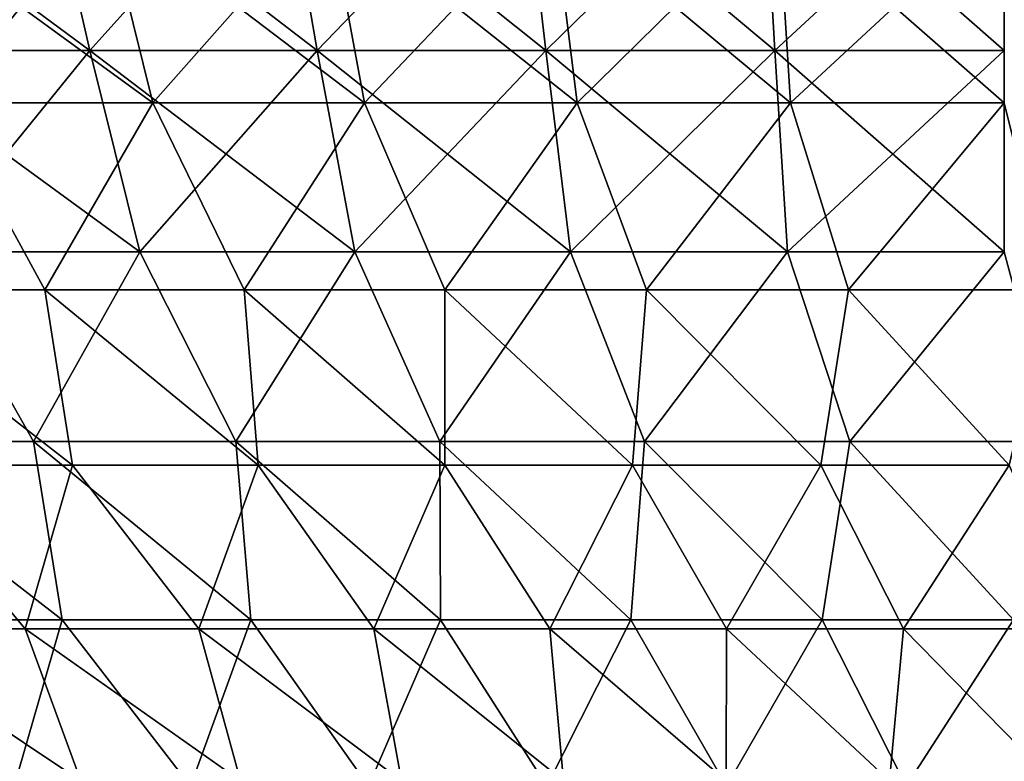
# Model space of a CAD drawing. Header units: millimetres. Extents: x -125 to 125, y 3898 to 4025.
# Tile 74 of 256: x -12 to 0, y 3912 to 3921. Entities that reach past the tile are written whole.
import ezdxf

# ---------------------------------------------------------------- set-up
doc = ezdxf.new("R2010")
doc.units = ezdxf.units.MM
doc.header["$LTSCALE"] = 2.2935
for name, color, linetype in [('2', 7, 'CONTINUOUS'), ('3', 7, 'CONTINUOUS'), ('4', 7, 'CONTINUOUS'), ('5', 7, 'CONTINUOUS')]:
    doc.layers.add(name, color=color, linetype=linetype)

msp = doc.modelspace()

# ---------------------------------------------------------------- linework, layer by layer
at = {"layer": '2', "color": 36, "linetype": 'Continuous', "true_color": 0x833d1e}
for points in [[(-13.382, 3920.502, 67.276), (-10.731, 3920.502, 67.75), (-14.094, 3922.992, 70.857), (-13.382, 3920.502, 67.276)], [(-14.094, 3922.992, 70.857), (-10.731, 3920.502, 67.75), (-11.302, 3922.992, 71.356), (-14.094, 3922.992, 70.857)], [(-10.731, 3920.502, 67.75), (-8.062, 3920.502, 68.119), (-11.302, 3922.992, 71.356), (-10.731, 3920.502, 67.75)], [(-11.302, 3922.992, 71.356), (-8.062, 3920.502, 68.119), (-8.492, 3922.992, 71.745), (-11.302, 3922.992, 71.356)], [(-8.062, 3920.502, 68.119), (-5.382, 3920.502, 68.383), (-8.492, 3922.992, 71.745), (-8.062, 3920.502, 68.119)], [(-8.492, 3922.992, 71.745), (-5.382, 3920.502, 68.383), (-5.668, 3922.992, 72.023), (-8.492, 3922.992, 71.745)], [(-5.382, 3920.502, 68.383), (-2.693, 3920.502, 68.541), (-5.668, 3922.992, 72.023), (-5.382, 3920.502, 68.383)], [(-5.668, 3922.992, 72.023), (-2.693, 3920.502, 68.541), (-2.836, 3922.992, 72.19), (-5.668, 3922.992, 72.023)], [(-2.693, 3920.502, 68.541), (0, 3920.502, 68.594), (-2.836, 3922.992, 72.19), (-2.693, 3920.502, 68.541)], [(-2.836, 3922.992, 72.19), (0, 3920.502, 68.594), (0, 3922.992, 72.245), (-2.836, 3922.992, 72.19)], [(-12.653, 3918.143, 63.611), (-10.146, 3918.143, 64.059), (-13.382, 3920.502, 67.276), (-12.653, 3918.143, 63.611)], [(-13.382, 3920.502, 67.276), (-10.146, 3918.143, 64.059), (-10.731, 3920.502, 67.75), (-13.382, 3920.502, 67.276)], [(-10.146, 3918.143, 64.059), (-7.623, 3918.143, 64.408), (-10.731, 3920.502, 67.75), (-10.146, 3918.143, 64.059)], [(-10.731, 3920.502, 67.75), (-7.623, 3918.143, 64.408), (-8.062, 3920.502, 68.119), (-10.731, 3920.502, 67.75)], [(-7.623, 3918.143, 64.408), (-5.089, 3918.143, 64.658), (-8.062, 3920.502, 68.119), (-7.623, 3918.143, 64.408)], [(-8.062, 3920.502, 68.119), (-5.089, 3918.143, 64.658), (-5.382, 3920.502, 68.383), (-8.062, 3920.502, 68.119)], [(-5.089, 3918.143, 64.658), (-2.546, 3918.143, 64.808), (-5.382, 3920.502, 68.383), (-5.089, 3918.143, 64.658)], [(-5.382, 3920.502, 68.383), (-2.546, 3918.143, 64.808), (-2.693, 3920.502, 68.541), (-5.382, 3920.502, 68.383)], [(-2.546, 3918.143, 64.808), (0, 3918.143, 64.858), (-2.693, 3920.502, 68.541), (-2.546, 3918.143, 64.808)], [(-2.693, 3920.502, 68.541), (0, 3918.143, 64.858), (0, 3920.502, 68.594), (-2.693, 3920.502, 68.541)], [(-13.755, 3915.917, 59.47), (-11.394, 3915.917, 59.967), (-12.653, 3918.143, 63.611), (-13.755, 3915.917, 59.47)], [(-12.653, 3918.143, 63.611), (-11.394, 3915.917, 59.967), (-10.146, 3918.143, 64.059), (-12.653, 3918.143, 63.611)], [(-11.394, 3915.917, 59.967), (-9.017, 3915.917, 60.37), (-10.146, 3918.143, 64.059), (-11.394, 3915.917, 59.967)], [(-10.146, 3918.143, 64.059), (-9.017, 3915.917, 60.37), (-7.623, 3918.143, 64.408), (-10.146, 3918.143, 64.059)], [(-9.017, 3915.917, 60.37), (-6.625, 3915.917, 60.679), (-7.623, 3918.143, 64.408), (-9.017, 3915.917, 60.37)], [(-7.623, 3918.143, 64.408), (-6.625, 3915.917, 60.679), (-5.089, 3918.143, 64.658), (-7.623, 3918.143, 64.408)], [(-6.625, 3915.917, 60.679), (-4.222, 3915.917, 60.894), (-5.089, 3918.143, 64.658), (-6.625, 3915.917, 60.679)], [(-5.089, 3918.143, 64.658), (-4.222, 3915.917, 60.894), (-2.546, 3918.143, 64.808), (-5.089, 3918.143, 64.658)], [(-4.222, 3915.917, 60.894), (-1.813, 3915.917, 61.013), (-2.546, 3918.143, 64.808), (-4.222, 3915.917, 60.894)], [(-2.546, 3918.143, 64.808), (-1.813, 3915.917, 61.013), (0, 3918.143, 64.858), (-2.546, 3918.143, 64.808)], [(-1.813, 3915.917, 61.013), (0.598, 3915.917, 61.037), (0, 3918.143, 64.858), (-1.813, 3915.917, 61.013)], [(-13.25, 3913.827, 55.588), (-11.055, 3913.827, 56.066), (-13.755, 3915.917, 59.47), (-13.25, 3913.827, 55.588)], [(-13.755, 3915.917, 59.47), (-11.055, 3913.827, 56.066), (-11.394, 3915.917, 59.967), (-13.755, 3915.917, 59.47)], [(-11.055, 3913.827, 56.066), (-8.843, 3913.827, 56.458), (-11.394, 3915.917, 59.967), (-11.055, 3913.827, 56.066)], [(-11.394, 3915.917, 59.967), (-8.843, 3913.827, 56.458), (-9.017, 3915.917, 60.37), (-11.394, 3915.917, 59.967)], [(-8.843, 3913.827, 56.458), (-6.617, 3913.827, 56.762), (-9.017, 3915.917, 60.37), (-8.843, 3913.827, 56.458)], [(-9.017, 3915.917, 60.37), (-6.617, 3913.827, 56.762), (-6.625, 3915.917, 60.679), (-9.017, 3915.917, 60.37)], [(-6.617, 3913.827, 56.762), (-4.381, 3913.827, 56.978), (-6.625, 3915.917, 60.679), (-6.617, 3913.827, 56.762)], [(-6.625, 3915.917, 60.679), (-4.381, 3913.827, 56.978), (-4.222, 3915.917, 60.894), (-6.625, 3915.917, 60.679)], [(-4.381, 3913.827, 56.978), (-2.137, 3913.827, 57.106), (-4.222, 3915.917, 60.894), (-4.381, 3913.827, 56.978)], [(-4.222, 3915.917, 60.894), (-2.137, 3913.827, 57.106), (-1.813, 3915.917, 61.013), (-4.222, 3915.917, 60.894)], [(-2.137, 3913.827, 57.106), (0.109, 3913.827, 57.146), (-1.813, 3915.917, 61.013), (-2.137, 3913.827, 57.106)], [(-1.813, 3915.917, 61.013), (0.109, 3913.827, 57.146), (0.598, 3915.917, 61.037), (-1.813, 3915.917, 61.013)], [(-11.055, 3913.827, 56.066), (-13.25, 3913.827, 55.588), (-11.619, 3911.877, 51.896), (-11.055, 3913.827, 56.066)], [(-9.549, 3911.877, 52.316), (-11.055, 3913.827, 56.066), (-11.619, 3911.877, 51.896), (-9.549, 3911.877, 52.316)], [(-8.843, 3913.827, 56.458), (-11.055, 3913.827, 56.066), (-9.549, 3911.877, 52.316), (-8.843, 3913.827, 56.458)], [(-7.463, 3911.877, 52.654), (-8.843, 3913.827, 56.458), (-9.549, 3911.877, 52.316), (-7.463, 3911.877, 52.654)], [(-6.617, 3913.827, 56.762), (-8.843, 3913.827, 56.458), (-7.463, 3911.877, 52.654), (-6.617, 3913.827, 56.762)], [(-5.367, 3911.877, 52.909), (-6.617, 3913.827, 56.762), (-7.463, 3911.877, 52.654), (-5.367, 3911.877, 52.909)], [(-4.381, 3913.827, 56.978), (-6.617, 3913.827, 56.762), (-5.367, 3911.877, 52.909), (-4.381, 3913.827, 56.978)], [(-3.261, 3911.877, 53.08), (-4.381, 3913.827, 56.978), (-5.367, 3911.877, 52.909), (-3.261, 3911.877, 53.08)], [(-2.137, 3913.827, 57.106), (-4.381, 3913.827, 56.978), (-3.261, 3911.877, 53.08), (-2.137, 3913.827, 57.106)], [(-1.151, 3911.877, 53.168), (-2.137, 3913.827, 57.106), (-3.261, 3911.877, 53.08), (-1.151, 3911.877, 53.168)], [(0.109, 3913.827, 57.146), (-2.137, 3913.827, 57.106), (-1.151, 3911.877, 53.168), (0.109, 3913.827, 57.146)], [(0.962, 3911.877, 53.172), (0.109, 3913.827, 57.146), (-1.151, 3911.877, 53.168), (0.962, 3911.877, 53.172)]]:
    msp.add_3dface(points, dxfattribs=at)
at = {"layer": '3', "color": 36, "linetype": 'Continuous', "true_color": 0x833d1e}
for points in [[(-11.302, 3922.992, -71.356), (-13.382, 3920.502, -67.276), (-14.094, 3922.992, -70.857), (-11.302, 3922.992, -71.356)], [(-10.731, 3920.502, -67.75), (-13.382, 3920.502, -67.276), (-11.302, 3922.992, -71.356), (-10.731, 3920.502, -67.75)], [(-8.492, 3922.992, -71.745), (-10.731, 3920.502, -67.75), (-11.302, 3922.992, -71.356), (-8.492, 3922.992, -71.745)], [(-8.062, 3920.502, -68.119), (-10.731, 3920.502, -67.75), (-8.492, 3922.992, -71.745), (-8.062, 3920.502, -68.119)], [(-5.668, 3922.992, -72.023), (-8.062, 3920.502, -68.119), (-8.492, 3922.992, -71.745), (-5.668, 3922.992, -72.023)], [(-5.382, 3920.502, -68.383), (-8.062, 3920.502, -68.119), (-5.668, 3922.992, -72.023), (-5.382, 3920.502, -68.383)], [(-2.836, 3922.992, -72.19), (-5.382, 3920.502, -68.383), (-5.668, 3922.992, -72.023), (-2.836, 3922.992, -72.19)], [(-2.693, 3920.502, -68.541), (-5.382, 3920.502, -68.383), (-2.836, 3922.992, -72.19), (-2.693, 3920.502, -68.541)], [(0, 3922.992, -72.245), (-2.693, 3920.502, -68.541), (-2.836, 3922.992, -72.19), (0, 3922.992, -72.245)], [(0, 3920.502, -68.594), (-2.693, 3920.502, -68.541), (0, 3922.992, -72.245), (0, 3920.502, -68.594)], [(-10.731, 3920.502, -67.75), (-12.653, 3918.143, -63.611), (-13.382, 3920.502, -67.276), (-10.731, 3920.502, -67.75)], [(-10.146, 3918.143, -64.059), (-12.653, 3918.143, -63.611), (-10.731, 3920.502, -67.75), (-10.146, 3918.143, -64.059)], [(-8.062, 3920.502, -68.119), (-10.146, 3918.143, -64.059), (-10.731, 3920.502, -67.75), (-8.062, 3920.502, -68.119)], [(-7.623, 3918.143, -64.408), (-10.146, 3918.143, -64.059), (-8.062, 3920.502, -68.119), (-7.623, 3918.143, -64.408)], [(-5.382, 3920.502, -68.383), (-7.623, 3918.143, -64.408), (-8.062, 3920.502, -68.119), (-5.382, 3920.502, -68.383)], [(-5.089, 3918.143, -64.658), (-7.623, 3918.143, -64.408), (-5.382, 3920.502, -68.383), (-5.089, 3918.143, -64.658)], [(-2.693, 3920.502, -68.541), (-5.089, 3918.143, -64.658), (-5.382, 3920.502, -68.383), (-2.693, 3920.502, -68.541)], [(-2.546, 3918.143, -64.808), (-5.089, 3918.143, -64.658), (-2.693, 3920.502, -68.541), (-2.546, 3918.143, -64.808)], [(0, 3920.502, -68.594), (-2.546, 3918.143, -64.808), (-2.693, 3920.502, -68.541), (0, 3920.502, -68.594)], [(0, 3918.143, -64.858), (-2.546, 3918.143, -64.808), (0, 3920.502, -68.594), (0, 3918.143, -64.858)], [(-13.755, 3915.917, -59.47), (-12.653, 3918.143, -63.611), (-11.394, 3915.917, -59.967), (-13.755, 3915.917, -59.47)], [(-12.653, 3918.143, -63.611), (-10.146, 3918.143, -64.059), (-11.394, 3915.917, -59.967), (-12.653, 3918.143, -63.611)], [(-11.394, 3915.917, -59.967), (-10.146, 3918.143, -64.059), (-9.017, 3915.917, -60.37), (-11.394, 3915.917, -59.967)], [(-10.146, 3918.143, -64.059), (-7.623, 3918.143, -64.408), (-9.017, 3915.917, -60.37), (-10.146, 3918.143, -64.059)], [(-9.017, 3915.917, -60.37), (-7.623, 3918.143, -64.408), (-6.625, 3915.917, -60.679), (-9.017, 3915.917, -60.37)], [(-7.623, 3918.143, -64.408), (-5.089, 3918.143, -64.658), (-6.625, 3915.917, -60.679), (-7.623, 3918.143, -64.408)], [(-6.625, 3915.917, -60.679), (-5.089, 3918.143, -64.658), (-4.222, 3915.917, -60.894), (-6.625, 3915.917, -60.679)], [(-5.089, 3918.143, -64.658), (-2.546, 3918.143, -64.808), (-4.222, 3915.917, -60.894), (-5.089, 3918.143, -64.658)], [(-4.222, 3915.917, -60.894), (-2.546, 3918.143, -64.808), (-1.813, 3915.917, -61.013), (-4.222, 3915.917, -60.894)], [(-2.546, 3918.143, -64.808), (0, 3918.143, -64.858), (-1.813, 3915.917, -61.013), (-2.546, 3918.143, -64.808)], [(-1.813, 3915.917, -61.013), (0, 3918.143, -64.858), (0.598, 3915.917, -61.037), (-1.813, 3915.917, -61.013)], [(-13.755, 3915.917, -59.47), (-11.394, 3915.917, -59.967), (-11.055, 3913.827, -56.066), (-13.755, 3915.917, -59.47)], [(-13.25, 3913.827, -55.588), (-13.755, 3915.917, -59.47), (-11.055, 3913.827, -56.066), (-13.25, 3913.827, -55.588)], [(-11.394, 3915.917, -59.967), (-9.017, 3915.917, -60.37), (-8.843, 3913.827, -56.458), (-11.394, 3915.917, -59.967)], [(-11.055, 3913.827, -56.066), (-11.394, 3915.917, -59.967), (-8.843, 3913.827, -56.458), (-11.055, 3913.827, -56.066)], [(-9.017, 3915.917, -60.37), (-6.625, 3915.917, -60.679), (-6.617, 3913.827, -56.762), (-9.017, 3915.917, -60.37)], [(-8.843, 3913.827, -56.458), (-9.017, 3915.917, -60.37), (-6.617, 3913.827, -56.762), (-8.843, 3913.827, -56.458)], [(-6.625, 3915.917, -60.679), (-4.222, 3915.917, -60.894), (-4.381, 3913.827, -56.978), (-6.625, 3915.917, -60.679)], [(-6.617, 3913.827, -56.762), (-6.625, 3915.917, -60.679), (-4.381, 3913.827, -56.978), (-6.617, 3913.827, -56.762)], [(-4.381, 3913.827, -56.978), (-4.222, 3915.917, -60.894), (-2.137, 3913.827, -57.106), (-4.381, 3913.827, -56.978)], [(-4.222, 3915.917, -60.894), (-1.813, 3915.917, -61.013), (-2.137, 3913.827, -57.106), (-4.222, 3915.917, -60.894)], [(-2.137, 3913.827, -57.106), (-1.813, 3915.917, -61.013), (0.109, 3913.827, -57.146), (-2.137, 3913.827, -57.106)], [(-1.813, 3915.917, -61.013), (0.598, 3915.917, -61.037), (0.109, 3913.827, -57.146), (-1.813, 3915.917, -61.013)], [(-13.25, 3913.827, -55.588), (-11.055, 3913.827, -56.066), (-11.619, 3911.877, -51.896), (-13.25, 3913.827, -55.588)], [(-11.055, 3913.827, -56.066), (-9.549, 3911.877, -52.316), (-11.619, 3911.877, -51.896), (-11.055, 3913.827, -56.066)], [(-11.055, 3913.827, -56.066), (-8.843, 3913.827, -56.458), (-9.549, 3911.877, -52.316), (-11.055, 3913.827, -56.066)], [(-8.843, 3913.827, -56.458), (-7.463, 3911.877, -52.654), (-9.549, 3911.877, -52.316), (-8.843, 3913.827, -56.458)], [(-8.843, 3913.827, -56.458), (-6.617, 3913.827, -56.762), (-7.463, 3911.877, -52.654), (-8.843, 3913.827, -56.458)], [(-6.617, 3913.827, -56.762), (-5.367, 3911.877, -52.909), (-7.463, 3911.877, -52.654), (-6.617, 3913.827, -56.762)], [(-6.617, 3913.827, -56.762), (-4.381, 3913.827, -56.978), (-5.367, 3911.877, -52.909), (-6.617, 3913.827, -56.762)], [(-4.381, 3913.827, -56.978), (-3.261, 3911.877, -53.08), (-5.367, 3911.877, -52.909), (-4.381, 3913.827, -56.978)], [(-4.381, 3913.827, -56.978), (-2.137, 3913.827, -57.106), (-3.261, 3911.877, -53.08), (-4.381, 3913.827, -56.978)], [(-2.137, 3913.827, -57.106), (-1.151, 3911.877, -53.168), (-3.261, 3911.877, -53.08), (-2.137, 3913.827, -57.106)], [(-2.137, 3913.827, -57.106), (0.109, 3913.827, -57.146), (-1.151, 3911.877, -53.168), (-2.137, 3913.827, -57.106)], [(0.109, 3913.827, -57.146), (0.962, 3911.877, -53.172), (-1.151, 3911.877, -53.168), (0.109, 3913.827, -57.146)]]:
    msp.add_3dface(points, dxfattribs=at)
at = {"layer": '4', "color": 36, "linetype": 'Continuous', "true_color": 0x833d1e}
for points in [[(-12.462, 3919.889, -62.653), (-9.993, 3919.889, -63.094), (-13.179, 3922.211, -66.256), (-12.462, 3919.889, -62.653)], [(-13.179, 3922.211, -66.256), (-9.993, 3919.889, -63.094), (-10.568, 3922.211, -66.722), (-13.179, 3922.211, -66.256)], [(-9.993, 3919.889, -63.094), (-7.508, 3919.889, -63.437), (-10.568, 3922.211, -66.722), (-9.993, 3919.889, -63.094)], [(-10.568, 3922.211, -66.722), (-7.508, 3919.889, -63.437), (-7.94, 3922.211, -67.085), (-10.568, 3922.211, -66.722)], [(-7.508, 3919.889, -63.437), (-5.012, 3919.889, -63.683), (-7.94, 3922.211, -67.085), (-7.508, 3919.889, -63.437)], [(-7.94, 3922.211, -67.085), (-5.012, 3919.889, -63.683), (-5.3, 3922.211, -67.345), (-7.94, 3922.211, -67.085)], [(-5.012, 3919.889, -63.683), (-2.508, 3919.889, -63.831), (-5.3, 3922.211, -67.345), (-5.012, 3919.889, -63.683)], [(-5.3, 3922.211, -67.345), (-2.508, 3919.889, -63.831), (-2.652, 3922.211, -67.502), (-5.3, 3922.211, -67.345)], [(-2.508, 3919.889, -63.831), (0, 3919.889, -63.88), (-2.652, 3922.211, -67.502), (-2.508, 3919.889, -63.831)], [(-2.652, 3922.211, -67.502), (0, 3919.889, -63.88), (0, 3922.211, -67.554), (-2.652, 3922.211, -67.502)], [(-13.584, 3917.698, -58.572), (-11.26, 3917.698, -59.063), (-12.462, 3919.889, -62.653), (-13.584, 3917.698, -58.572)], [(-12.462, 3919.889, -62.653), (-11.26, 3917.698, -59.063), (-9.993, 3919.889, -63.094), (-12.462, 3919.889, -62.653)], [(-11.26, 3917.698, -59.063), (-8.919, 3917.698, -59.462), (-9.993, 3919.889, -63.094), (-11.26, 3917.698, -59.063)], [(-9.993, 3919.889, -63.094), (-8.919, 3917.698, -59.462), (-7.508, 3919.889, -63.437), (-9.993, 3919.889, -63.094)], [(-8.919, 3917.698, -59.462), (-6.564, 3917.698, -59.767), (-7.508, 3919.889, -63.437), (-8.919, 3917.698, -59.462)], [(-7.508, 3919.889, -63.437), (-6.564, 3917.698, -59.767), (-5.012, 3919.889, -63.683), (-7.508, 3919.889, -63.437)], [(-6.564, 3917.698, -59.767), (-4.199, 3917.698, -59.98), (-5.012, 3919.889, -63.683), (-6.564, 3917.698, -59.767)], [(-5.012, 3919.889, -63.683), (-4.199, 3917.698, -59.98), (-2.508, 3919.889, -63.831), (-5.012, 3919.889, -63.683)], [(-4.199, 3917.698, -59.98), (-1.827, 3917.698, -60.099), (-2.508, 3919.889, -63.831), (-4.199, 3917.698, -59.98)], [(-2.508, 3919.889, -63.831), (-1.827, 3917.698, -60.099), (0, 3919.889, -63.88), (-2.508, 3919.889, -63.831)], [(-1.827, 3917.698, -60.099), (0.547, 3917.698, -60.124), (0, 3919.889, -63.88), (-1.827, 3917.698, -60.099)], [(-13.096, 3915.641, -54.754), (-10.935, 3915.641, -55.226), (-13.584, 3917.698, -58.572), (-13.096, 3915.641, -54.754)], [(-13.584, 3917.698, -58.572), (-10.935, 3915.641, -55.226), (-11.26, 3917.698, -59.063), (-13.584, 3917.698, -58.572)], [(-10.935, 3915.641, -55.226), (-8.757, 3915.641, -55.613), (-11.26, 3917.698, -59.063), (-10.935, 3915.641, -55.226)], [(-11.26, 3917.698, -59.063), (-8.757, 3915.641, -55.613), (-8.919, 3917.698, -59.462), (-11.26, 3917.698, -59.063)], [(-8.757, 3915.641, -55.613), (-6.565, 3915.641, -55.914), (-8.919, 3917.698, -59.462), (-8.757, 3915.641, -55.613)], [(-8.919, 3917.698, -59.462), (-6.565, 3915.641, -55.914), (-6.564, 3917.698, -59.767), (-8.919, 3917.698, -59.462)], [(-6.565, 3915.641, -55.914), (-4.363, 3915.641, -56.129), (-6.564, 3917.698, -59.767), (-6.565, 3915.641, -55.914)], [(-6.564, 3917.698, -59.767), (-4.363, 3915.641, -56.129), (-4.199, 3917.698, -59.98), (-6.564, 3917.698, -59.767)], [(-4.363, 3915.641, -56.129), (-2.155, 3915.641, -56.257), (-4.199, 3917.698, -59.98), (-4.363, 3915.641, -56.129)], [(-4.199, 3917.698, -59.98), (-2.155, 3915.641, -56.257), (-1.827, 3917.698, -60.099), (-4.199, 3917.698, -59.98)], [(-2.155, 3915.641, -56.257), (0.057, 3915.641, -56.298), (-1.827, 3917.698, -60.099), (-2.155, 3915.641, -56.257)], [(-1.827, 3917.698, -60.099), (0.057, 3915.641, -56.298), (0.547, 3917.698, -60.124), (-1.827, 3917.698, -60.099)], [(-11.49, 3913.72, -51.124), (-13.096, 3915.641, -54.754), (-13.51, 3913.72, -50.628), (-11.49, 3913.72, -51.124)], [(-10.935, 3915.641, -55.226), (-13.096, 3915.641, -54.754), (-11.49, 3913.72, -51.124), (-10.935, 3915.641, -55.226)], [(-9.452, 3913.72, -51.54), (-10.935, 3915.641, -55.226), (-11.49, 3913.72, -51.124), (-9.452, 3913.72, -51.54)], [(-8.757, 3915.641, -55.613), (-10.935, 3915.641, -55.226), (-9.452, 3913.72, -51.54), (-8.757, 3915.641, -55.613)], [(-7.399, 3913.72, -51.875), (-8.757, 3915.641, -55.613), (-9.452, 3913.72, -51.54), (-7.399, 3913.72, -51.875)], [(-6.565, 3915.641, -55.914), (-8.757, 3915.641, -55.613), (-7.399, 3913.72, -51.875), (-6.565, 3915.641, -55.914)], [(-5.334, 3913.72, -52.128), (-6.565, 3915.641, -55.914), (-7.399, 3913.72, -51.875), (-5.334, 3913.72, -52.128)], [(-4.363, 3915.641, -56.129), (-6.565, 3915.641, -55.914), (-5.334, 3913.72, -52.128), (-4.363, 3915.641, -56.129)], [(-3.261, 3913.72, -52.298), (-4.363, 3915.641, -56.129), (-5.334, 3913.72, -52.128), (-3.261, 3913.72, -52.298)], [(-2.155, 3915.641, -56.257), (-4.363, 3915.641, -56.129), (-3.261, 3913.72, -52.298), (-2.155, 3915.641, -56.257)], [(-1.183, 3913.72, -52.386), (-2.155, 3915.641, -56.257), (-3.261, 3913.72, -52.298), (-1.183, 3913.72, -52.386)], [(0.057, 3915.641, -56.298), (-2.155, 3915.641, -56.257), (-1.183, 3913.72, -52.386), (0.057, 3915.641, -56.298)], [(0.897, 3913.72, -52.392), (0.057, 3915.641, -56.298), (-1.183, 3913.72, -52.386), (0.897, 3913.72, -52.392)], [(-11.49, 3913.72, -51.124), (-13.51, 3913.72, -50.628), (-10.838, 3911.938, -47.207), (-11.49, 3913.72, -51.124)], [(-10.838, 3911.938, -47.207), (-13.51, 3913.72, -50.628), (-12.697, 3911.938, -46.742), (-10.838, 3911.938, -47.207)], [(-9.452, 3913.72, -51.54), (-11.49, 3913.72, -51.124), (-8.963, 3911.938, -47.599), (-9.452, 3913.72, -51.54)], [(-8.963, 3911.938, -47.599), (-11.49, 3913.72, -51.124), (-10.838, 3911.938, -47.207), (-8.963, 3911.938, -47.599)], [(-7.399, 3913.72, -51.875), (-9.452, 3913.72, -51.54), (-7.073, 3911.938, -47.916), (-7.399, 3913.72, -51.875)], [(-7.073, 3911.938, -47.916), (-9.452, 3913.72, -51.54), (-8.963, 3911.938, -47.599), (-7.073, 3911.938, -47.916)], [(-5.334, 3913.72, -52.128), (-7.399, 3913.72, -51.875), (-5.172, 3911.938, -48.159), (-5.334, 3913.72, -52.128)], [(-5.172, 3911.938, -48.159), (-7.399, 3913.72, -51.875), (-7.073, 3911.938, -47.916), (-5.172, 3911.938, -48.159)], [(-3.261, 3913.72, -52.298), (-5.334, 3913.72, -52.128), (-3.263, 3911.938, -48.326), (-3.261, 3913.72, -52.298)], [(-3.263, 3911.938, -48.326), (-5.334, 3913.72, -52.128), (-5.172, 3911.938, -48.159), (-3.263, 3911.938, -48.326)], [(-1.349, 3911.938, -48.417), (-3.261, 3913.72, -52.298), (-3.263, 3911.938, -48.326), (-1.349, 3911.938, -48.417)], [(-1.183, 3913.72, -52.386), (-3.261, 3913.72, -52.298), (-1.349, 3911.938, -48.417), (-1.183, 3913.72, -52.386)], [(0.567, 3911.938, -48.432), (-1.183, 3913.72, -52.386), (-1.349, 3911.938, -48.417), (0.567, 3911.938, -48.432)], [(0.897, 3913.72, -52.392), (-1.183, 3913.72, -52.386), (0.567, 3911.938, -48.432), (0.897, 3913.72, -52.392)]]:
    msp.add_3dface(points, dxfattribs=at)
at = {"layer": '5', "color": 36, "linetype": 'Continuous', "true_color": 0x833d1e}
for points in [[(-10.568, 3922.211, 66.722), (-12.462, 3919.889, 62.653), (-13.179, 3922.211, 66.256), (-10.568, 3922.211, 66.722)], [(-9.993, 3919.889, 63.094), (-12.462, 3919.889, 62.653), (-10.568, 3922.211, 66.722), (-9.993, 3919.889, 63.094)], [(-7.94, 3922.211, 67.085), (-9.993, 3919.889, 63.094), (-10.568, 3922.211, 66.722), (-7.94, 3922.211, 67.085)], [(-7.508, 3919.889, 63.437), (-9.993, 3919.889, 63.094), (-7.94, 3922.211, 67.085), (-7.508, 3919.889, 63.437)], [(-5.3, 3922.211, 67.345), (-7.508, 3919.889, 63.437), (-7.94, 3922.211, 67.085), (-5.3, 3922.211, 67.345)], [(-5.012, 3919.889, 63.683), (-7.508, 3919.889, 63.437), (-5.3, 3922.211, 67.345), (-5.012, 3919.889, 63.683)], [(-2.652, 3922.211, 67.502), (-5.012, 3919.889, 63.683), (-5.3, 3922.211, 67.345), (-2.652, 3922.211, 67.502)], [(-2.508, 3919.889, 63.831), (-5.012, 3919.889, 63.683), (-2.652, 3922.211, 67.502), (-2.508, 3919.889, 63.831)], [(0, 3922.211, 67.554), (-2.508, 3919.889, 63.831), (-2.652, 3922.211, 67.502), (0, 3922.211, 67.554)], [(0, 3919.889, 63.88), (-2.508, 3919.889, 63.831), (0, 3922.211, 67.554), (0, 3919.889, 63.88)], [(-13.584, 3917.698, 58.572), (-12.462, 3919.889, 62.653), (-11.26, 3917.698, 59.063), (-13.584, 3917.698, 58.572)], [(-12.462, 3919.889, 62.653), (-9.993, 3919.889, 63.094), (-11.26, 3917.698, 59.063), (-12.462, 3919.889, 62.653)], [(-11.26, 3917.698, 59.063), (-9.993, 3919.889, 63.094), (-8.919, 3917.698, 59.462), (-11.26, 3917.698, 59.063)], [(-9.993, 3919.889, 63.094), (-7.508, 3919.889, 63.437), (-8.919, 3917.698, 59.462), (-9.993, 3919.889, 63.094)], [(-8.919, 3917.698, 59.462), (-7.508, 3919.889, 63.437), (-6.564, 3917.698, 59.767), (-8.919, 3917.698, 59.462)], [(-7.508, 3919.889, 63.437), (-5.012, 3919.889, 63.683), (-6.564, 3917.698, 59.767), (-7.508, 3919.889, 63.437)], [(-6.564, 3917.698, 59.767), (-5.012, 3919.889, 63.683), (-4.199, 3917.698, 59.98), (-6.564, 3917.698, 59.767)], [(-5.012, 3919.889, 63.683), (-2.508, 3919.889, 63.831), (-4.199, 3917.698, 59.98), (-5.012, 3919.889, 63.683)], [(-4.199, 3917.698, 59.98), (-2.508, 3919.889, 63.831), (-1.827, 3917.698, 60.099), (-4.199, 3917.698, 59.98)], [(-2.508, 3919.889, 63.831), (0, 3919.889, 63.88), (-1.827, 3917.698, 60.099), (-2.508, 3919.889, 63.831)], [(-1.827, 3917.698, 60.099), (0, 3919.889, 63.88), (0.547, 3917.698, 60.124), (-1.827, 3917.698, 60.099)], [(-13.584, 3917.698, 58.572), (-11.26, 3917.698, 59.063), (-10.935, 3915.641, 55.226), (-13.584, 3917.698, 58.572)], [(-13.096, 3915.641, 54.754), (-13.584, 3917.698, 58.572), (-10.935, 3915.641, 55.226), (-13.096, 3915.641, 54.754)], [(-11.26, 3917.698, 59.063), (-8.919, 3917.698, 59.462), (-8.757, 3915.641, 55.613), (-11.26, 3917.698, 59.063)], [(-10.935, 3915.641, 55.226), (-11.26, 3917.698, 59.063), (-8.757, 3915.641, 55.613), (-10.935, 3915.641, 55.226)], [(-8.919, 3917.698, 59.462), (-6.564, 3917.698, 59.767), (-6.565, 3915.641, 55.914), (-8.919, 3917.698, 59.462)], [(-8.757, 3915.641, 55.613), (-8.919, 3917.698, 59.462), (-6.565, 3915.641, 55.914), (-8.757, 3915.641, 55.613)], [(-6.565, 3915.641, 55.914), (-6.564, 3917.698, 59.767), (-4.363, 3915.641, 56.129), (-6.565, 3915.641, 55.914)], [(-6.564, 3917.698, 59.767), (-4.199, 3917.698, 59.98), (-4.363, 3915.641, 56.129), (-6.564, 3917.698, 59.767)], [(-4.363, 3915.641, 56.129), (-4.199, 3917.698, 59.98), (-2.155, 3915.641, 56.257), (-4.363, 3915.641, 56.129)], [(-4.199, 3917.698, 59.98), (-1.827, 3917.698, 60.099), (-2.155, 3915.641, 56.257), (-4.199, 3917.698, 59.98)], [(-2.155, 3915.641, 56.257), (-1.827, 3917.698, 60.099), (0.057, 3915.641, 56.298), (-2.155, 3915.641, 56.257)], [(-1.827, 3917.698, 60.099), (0.547, 3917.698, 60.124), (0.057, 3915.641, 56.298), (-1.827, 3917.698, 60.099)], [(-13.096, 3915.641, 54.754), (-11.49, 3913.72, 51.124), (-13.51, 3913.72, 50.628), (-13.096, 3915.641, 54.754)], [(-13.096, 3915.641, 54.754), (-10.935, 3915.641, 55.226), (-11.49, 3913.72, 51.124), (-13.096, 3915.641, 54.754)], [(-10.935, 3915.641, 55.226), (-9.452, 3913.72, 51.54), (-11.49, 3913.72, 51.124), (-10.935, 3915.641, 55.226)], [(-10.935, 3915.641, 55.226), (-8.757, 3915.641, 55.613), (-9.452, 3913.72, 51.54), (-10.935, 3915.641, 55.226)], [(-8.757, 3915.641, 55.613), (-7.399, 3913.72, 51.875), (-9.452, 3913.72, 51.54), (-8.757, 3915.641, 55.613)], [(-8.757, 3915.641, 55.613), (-6.565, 3915.641, 55.914), (-7.399, 3913.72, 51.875), (-8.757, 3915.641, 55.613)], [(-6.565, 3915.641, 55.914), (-5.334, 3913.72, 52.128), (-7.399, 3913.72, 51.875), (-6.565, 3915.641, 55.914)], [(-6.565, 3915.641, 55.914), (-4.363, 3915.641, 56.129), (-5.334, 3913.72, 52.128), (-6.565, 3915.641, 55.914)], [(-4.363, 3915.641, 56.129), (-3.261, 3913.72, 52.298), (-5.334, 3913.72, 52.128), (-4.363, 3915.641, 56.129)], [(-4.363, 3915.641, 56.129), (-2.155, 3915.641, 56.257), (-3.261, 3913.72, 52.298), (-4.363, 3915.641, 56.129)], [(-2.155, 3915.641, 56.257), (-1.183, 3913.72, 52.386), (-3.261, 3913.72, 52.298), (-2.155, 3915.641, 56.257)], [(-2.155, 3915.641, 56.257), (0.057, 3915.641, 56.298), (-1.183, 3913.72, 52.386), (-2.155, 3915.641, 56.257)], [(0.057, 3915.641, 56.298), (0.897, 3913.72, 52.392), (-1.183, 3913.72, 52.386), (0.057, 3915.641, 56.298)], [(-10.838, 3911.938, 47.207), (-12.697, 3911.938, 46.742), (-13.51, 3913.72, 50.628), (-10.838, 3911.938, 47.207)], [(-11.49, 3913.72, 51.124), (-10.838, 3911.938, 47.207), (-13.51, 3913.72, 50.628), (-11.49, 3913.72, 51.124)], [(-8.963, 3911.938, 47.599), (-10.838, 3911.938, 47.207), (-11.49, 3913.72, 51.124), (-8.963, 3911.938, 47.599)], [(-9.452, 3913.72, 51.54), (-8.963, 3911.938, 47.599), (-11.49, 3913.72, 51.124), (-9.452, 3913.72, 51.54)], [(-7.073, 3911.938, 47.916), (-8.963, 3911.938, 47.599), (-9.452, 3913.72, 51.54), (-7.073, 3911.938, 47.916)], [(-7.399, 3913.72, 51.875), (-7.073, 3911.938, 47.916), (-9.452, 3913.72, 51.54), (-7.399, 3913.72, 51.875)], [(-5.172, 3911.938, 48.159), (-7.073, 3911.938, 47.916), (-7.399, 3913.72, 51.875), (-5.172, 3911.938, 48.159)], [(-5.334, 3913.72, 52.128), (-5.172, 3911.938, 48.159), (-7.399, 3913.72, 51.875), (-5.334, 3913.72, 52.128)], [(-3.263, 3911.938, 48.326), (-5.172, 3911.938, 48.159), (-5.334, 3913.72, 52.128), (-3.263, 3911.938, 48.326)], [(-3.261, 3913.72, 52.298), (-3.263, 3911.938, 48.326), (-5.334, 3913.72, 52.128), (-3.261, 3913.72, 52.298)], [(-1.349, 3911.938, 48.417), (-3.263, 3911.938, 48.326), (-3.261, 3913.72, 52.298), (-1.349, 3911.938, 48.417)], [(-1.183, 3913.72, 52.386), (-1.349, 3911.938, 48.417), (-3.261, 3913.72, 52.298), (-1.183, 3913.72, 52.386)], [(0.567, 3911.938, 48.432), (-1.349, 3911.938, 48.417), (-1.183, 3913.72, 52.386), (0.567, 3911.938, 48.432)], [(0.897, 3913.72, 52.392), (0.567, 3911.938, 48.432), (-1.183, 3913.72, 52.386), (0.897, 3913.72, 52.392)]]:
    msp.add_3dface(points, dxfattribs=at)

doc.saveas('drawing.dxf')
